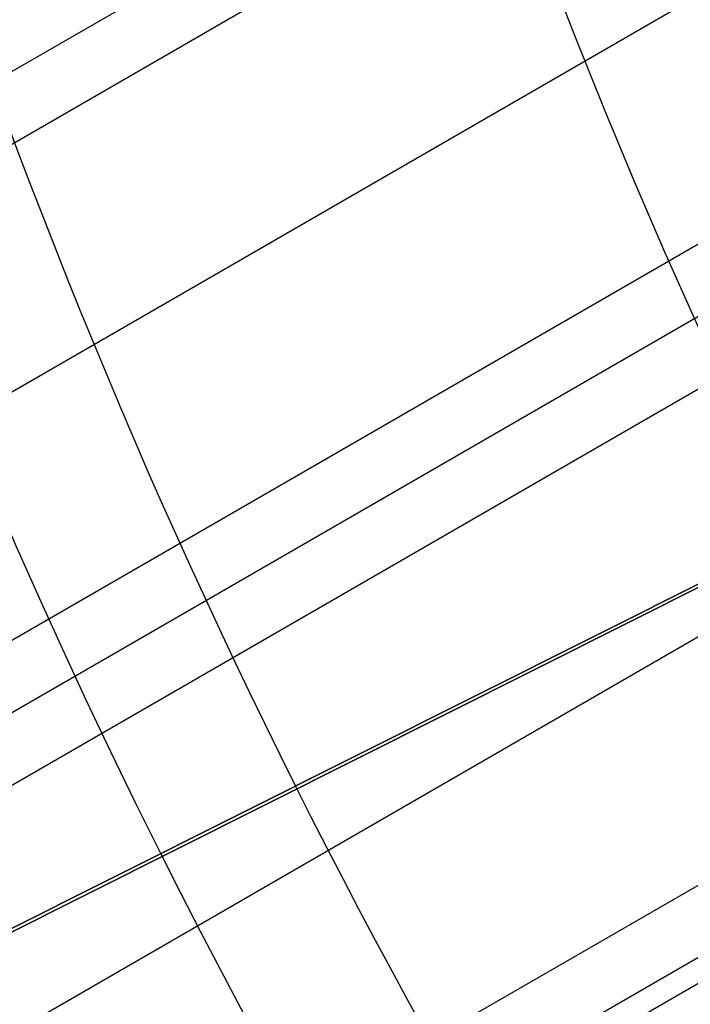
# Model space of a CAD drawing. Extents: x 19329 to 20306, y -2029 to -1182.
# Tile 6 of 66: x 19741 to 19749, y -1751 to -1739. Entities that reach past the tile are written whole.
import ezdxf

# ---------------------------------------------------------------- set-up
doc = ezdxf.new("R2010")
doc.units = 0
doc.layers.get('0').update_dxf_attribs({"linetype": 'CONTINUOUS'})
doc.layers.add('COLOR', color=7, linetype='CONTINUOUS')
doc.layers.add('LUZ', color=7, linetype='CONTINUOUS')

msp = doc.modelspace()

# ---------------------------------------------------------------- linework, layer by layer
for p, q in [((19763.69020919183, -1726.555889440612, 67.82430120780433), (19351.67704885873, -1964.431798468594, 67.82430120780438)), ((19352.06535948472, -1965.10437220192, 67.4013577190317), (19763.89509010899, -1727.334366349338, 67.40135772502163)), ((19764.72764144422, -1729.924546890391, 67.03102446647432), (19353.39507838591, -1967.407512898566, 67.03102446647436)), ((19354.72479729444, -1969.71065360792, 66.66069121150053), (19765.67689361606, -1732.447350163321, 66.66069121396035)), ((19765.96805644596, -1733.176012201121, 66.23774772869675), (19355.11310791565, -1970.383227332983, 66.23774772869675)), ((19355.50141854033, -1971.055801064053, 65.81480424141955), (19766.27070152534, -1733.898044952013, 65.8148042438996)), ((19767.40544599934, -1736.313754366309, 65.44447096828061), (19356.83113751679, -1973.358941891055, 65.44447096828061)), ((19358.16085634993, -1975.662082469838, 65.07413773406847), (19756.94924360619, -1745.421499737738, 65.07413773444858)), ((19757.26292190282, -1746.137162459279, 64.65119424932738), (19358.54916697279, -1976.334656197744, 64.65119424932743)), ((19358.68695384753, -1976.573310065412, 66.39653490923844), (19757.3963321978, -1746.378343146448, 66.39653490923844))]:
    msp.add_line(p, q)
at = {"extrusion": (0.112475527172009, -0.1948133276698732, 0.974370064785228)}
msp.add_lwpolyline([(16271.95022872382, -11021.71690810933), (16271.42915910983, -11022.02169929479), (16270.91003944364, -11022.33134958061), (16270.39293299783, -11022.64584116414), (16269.87790287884, -11022.96515510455), (16269.36501200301, -11023.28927132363), (16268.85432307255, -11023.61816860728), (16268.34589855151, -11023.95182460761), (16267.83980064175, -11024.29021584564), (16267.33609125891, -11024.63331771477), (16266.83483200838, -11024.98110448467), (16266.33608416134, -11025.33354930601), (16265.83990863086, -11025.69062421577), (16265.34636594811, -11026.05230014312), (16264.85551623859, -11026.41854691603), (16264.3674191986, -11026.78933326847), (16263.88213407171, -11027.16462684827), (16263.39971962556, -11027.5443942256), (16262.92023412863, -11027.92860090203), (16262.44373532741, -11028.31721132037), (16261.97028042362, -11028.71018887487), (16261.49992605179, -11029.10749592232), (16261.03272825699, -11029.50909379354), (16260.5687424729, -11029.91494280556), (16260.10802350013, -11030.32500227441), (16259.65062548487, -11030.73923052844), (16259.1966018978, -11031.15758492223), (16258.74600551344, -11031.58002185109), (16258.29888838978, -11032.00649676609), (16257.8553018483, -11032.43696418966), (16257.41529645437, -11032.87137773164), (16256.9789219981, -11033.30969010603), (16256.54622747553, -11033.75185314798), (16256.11726107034, -11034.19781783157), (16255.69207013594, -11034.64753428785), (16255.27070117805, -11035.10095182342), (16254.85319983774, -11035.55801893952), (16254.43961087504, -11036.01868335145), (16254.0299781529, -11036.48289200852), (16253.6243446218, -11036.9505911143), (16253.22275230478, -11037.42172614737), (16252.82524228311, -11037.89624188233), (16252.43185468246, -11038.37408241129), (16252.04262865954, -11038.85519116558), (16251.65760238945, -11039.33951093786), (16251.2768130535, -11039.82698390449), (16250.90029682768, -11040.31755164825), (16250.52808887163, -11040.81115518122), (16250.1602233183, -11041.30773496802), (16249.79673326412, -11041.80723094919), (16249.43765075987, -11042.30958256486), (16249.0830068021, -11042.81472877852), (16248.73283132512, -11043.32260810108), (16248.38715319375, -11043.83315861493), (16248.04600019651, -11044.34631799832), (16247.70939903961, -11044.86202354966), (16247.37737534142, -11045.38021221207), (16247.04995362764, -11045.90082059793), (16246.72715732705, -11046.42378501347), (16246.40900876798, -11046.94904148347), (16246.09552917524, -11047.47652577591), (16245.78673866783, -11048.00617342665), (16245.48265625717, -11048.53791976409), (16245.18329984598, -11049.07169993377), (16244.88868622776, -11049.60744892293), (16244.59883108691, -11050.14510158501), (16244.31374899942, -11050.68459266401), (16244.03345343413, -11051.22585681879), (16243.75795675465, -11051.76882864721), (16243.4872702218, -11052.31344271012), (16243.22140399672, -11052.85963355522), (16242.96036714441, -11053.40733574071), (16242.70416763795, -11053.95648385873), (16242.45281236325, -11054.50701255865), (16242.20630712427, -11055.05885657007), (16241.96465664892, -11055.61195072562), (16241.72786459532, -11056.16622998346), (16241.49593355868, -11056.72162944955), (16241.26886507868, -11057.27808439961), (16241.04665964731, -11057.83553030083), (16240.8293167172, -11058.39390283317), (16240.61683471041, -11058.95313791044), (16240.40921102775, -11059.51317170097), (16240.20644205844, -11060.07394064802), (16240.00852319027, -11060.63538148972), (16239.81544882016, -11061.19743127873), (16239.62721236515, -11061.76002740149), (16239.44380627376, -11062.32310759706), (16239.26522203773, -11062.88660997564), (16239.09145020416, -11063.45047303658), (16238.92248038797, -11064.0146356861), (16238.75830128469, -11064.57903725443), (16238.59890068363, -11065.14361751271), (16238.44426548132, -11065.70831668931), (16238.29438169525, -11066.27307548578), (16238.1492344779, -11066.83783509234), (16238.00880813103, -11067.40253720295), (16237.87308612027, -11067.96712402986), (16237.74205108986, -11068.53153831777), (16237.61568487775, -11069.09572335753), (16237.49396853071, -11069.6596229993), (16237.3768823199, -11070.22318166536), (16237.26440575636, -11070.78634436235), (16237.15651760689, -11071.3490566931), (16237.05319590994, -11071.91126486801), (16236.95441799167, -11072.4729157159), (16236.86016048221, -11073.03395669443), (16236.77039933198, -11073.59433590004), (16236.68510982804, -11074.15400207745), (16236.60426661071, -11074.71290462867), (16236.52784369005, -11075.27099362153), (16236.45581446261, -11075.82821979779), (16236.38815172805, -11076.38453458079), (16236.32482770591, -11076.93989008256), (16236.26581405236, -11077.49423911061), (16236.21108187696, -11078.04753517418), (16236.16060175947, -11078.59973249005), (16236.11434376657, -11079.150785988), (16236.07227746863, -11079.70065131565), (16236.03437195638, -11080.24928484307), (16236.00059585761, -11080.79664366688), (16235.97091735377, -11081.34268561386), (16235.9453041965, -11081.88736924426), (16235.92372372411, -11082.43065385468), (16235.90614287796, -11082.97249948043), (16235.89252821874, -11083.51286689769), (16235.88284594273, -11084.05171762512), (16235.87706189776, -11084.58901392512), (16235.8751415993, -11085.12471880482)], dxfattribs=at)
at = {"extrusion": (0.1124755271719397, -0.194813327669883, 0.974370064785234)}
msp.add_lwpolyline([(16235.87514160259, -11083.84582885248), (16235.87694081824, -11083.32728793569), (16235.88235946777, -11082.807254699), (16235.89142884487, -11082.28576266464), (16235.90417995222, -11081.76284600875), (16235.92064348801, -11081.23853956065), (16235.94084983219, -11080.71287880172), (16235.96482903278, -11080.1858998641), (16235.99261079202, -11079.65763952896), (16236.02422445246, -11079.1281352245), (16236.05969898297, -11078.5974250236), (16236.0990629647, -11078.06554764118), (16236.142344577, -11077.5325424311), (16236.18957158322, -11076.99844938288), (16236.24077131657, -11076.46330911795), (16236.2959706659, -11075.92716288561), (16236.35519606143, -11075.39005255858), (16236.41847346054, -11074.85202062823), (16236.48582833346, -11074.31311019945), (16236.55728564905, -11073.77336498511), (16236.63286986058, -11073.23282930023), (16236.71260489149, -11072.69154805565), (16236.79651412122, -11072.14956675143), (16236.88462037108, -11071.60693146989), (16236.97694589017, -11071.06368886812), (16237.07351234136, -11070.51988617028), (16237.17434078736, -11069.97557115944), (16237.27945167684, -11069.430792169), (16237.38886483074, -11068.8855980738), (16237.50259942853, -11068.3400382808), (16237.62067399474, -11067.79416271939), (16237.74310638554, -11067.2480218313), (16237.86991377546, -11066.70166656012), (16238.00111264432, -11066.15514834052), (16238.13671876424, -11065.60851908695), (16238.27674718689, -11065.06183118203), (16238.42121223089, -11064.51513746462), (16238.57012746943, -11063.96849121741), (16238.72350571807, -11063.42194615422), (16238.88135902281, -11062.87555640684), (16239.04369864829, -11062.32937651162), (16239.21053506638, -11061.78346139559), (16239.38187794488, -11061.23786636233), (16239.55773613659, -11060.69264707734), (16239.73811766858, -11060.14785955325), (16239.9230297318, -11059.60356013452), (16240.11247867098, -11059.05980548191), (16240.3064699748, -11058.51665255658), (16240.50500826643, -11057.97415860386), (16240.70809729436, -11057.43238113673), (16240.91573992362, -11056.89137791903), (16241.1279381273, -11056.35120694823), (16241.34469297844, -11055.81192643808), (16241.56600464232, -11055.27359480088), (16241.79187236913, -11054.73627062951), (16242.02229448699, -11054.20001267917), (16242.25726839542, -11053.6648798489), (16242.49679055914, -11053.13093116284), (16242.74085650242, -11052.59822575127), (16242.9894608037, -11052.06682283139), (16243.24259709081, -11051.53678168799), (16243.50025803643, -11051.00816165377), (16243.76243535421, -11050.48102208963), (16244.02911979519, -11049.95542236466), (16244.30030114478, -11049.43142183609), (16244.57596822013, -11048.90907982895), (16244.85610886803, -11048.38845561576), (16245.14070996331, -11047.86960839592), (16245.42975740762, -11047.35259727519), (16245.72323612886, -11046.83748124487), (16246.02113008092, -11046.32431916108), (16246.32342224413, -11045.81316972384), (16246.63009462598, -11045.30409145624), (16246.94112826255, -11044.79714268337), (16247.25650322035, -11044.29238151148), (16247.57619859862, -11043.78986580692), (16247.90019253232, -11043.28965317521), (16248.22846219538, -11042.79180094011), (16248.56098380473, -11042.29636612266), (16248.8977326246, -11041.80340542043), (16249.23868297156, -11041.31297518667), (16249.58380821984, -11040.82513140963), (16249.93308080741, -11040.33992969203), (16250.28647224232, -11039.85742523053), (16250.64395310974, -11039.37767279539), (16251.00549307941, -11038.90072671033), (16251.37106091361, -11038.42664083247), (16251.74062447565, -11037.95546853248), (16252.11415073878, -11037.48726267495), (16252.4916057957, -11037.02207559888), (16252.87295486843, -11036.55995909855), (16253.25816231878, -11036.10096440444), (16253.64719165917, -11035.64514216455), (16254.040005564, -11035.19254242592), (16254.43656588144, -11034.74321461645), (16254.83683364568, -11034.29720752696), (16255.24076908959, -11033.85456929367), (16255.64833165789, -11033.41534738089), (16256.05948002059, -11032.97958856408), (16256.47417208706, -11032.54733891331), (16256.89236502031, -11032.118643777), (16257.31401525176, -11031.69354776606), (16257.73907849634, -11031.27209473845), (16258.16750976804, -11030.85432778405), (16258.59926339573, -11030.44028921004), (16259.0342930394, -11030.03002052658), (16259.47255170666, -11029.62356243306), (16259.91399176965, -11029.22095480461), (16260.35856498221, -11028.82223667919), (16260.80622249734, -11028.42744624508), (16261.25691488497, -11028.03662082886), (16261.71059215, -11027.64979688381), (16262.16720375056, -11027.26700997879), (16262.62669861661, -11026.88829478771), (16263.08902516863, -11026.51368507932), (16263.55413133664, -11026.14321370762), (16264.02196457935, -11025.77691260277), (16264.49247190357, -11025.41481276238), (16264.96559988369, -11025.05694424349), (16265.44129468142, -11024.70333615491), (16265.91950206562, -11024.3540166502), (16266.40016743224, -11024.00901292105), (16266.88323582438, -11023.66835119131), (16267.36865195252, -11023.3320567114), (16267.85636021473, -11023.00015375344), (16268.34630471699, -11022.67266560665), (16268.83842929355, -11022.34961457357), (16269.33267752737, -11022.03102196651), (16269.82899277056, -11021.71690810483)], dxfattribs=at)
at = {"extrusion": (0.1124755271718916, -0.1948133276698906, 0.974370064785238)}
msp.add_lwpolyline([(16233.57514160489, -11085.12471879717), (16233.5769343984, -11084.5987802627), (16233.58233334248, -11084.07135407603), (16233.59136908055, -11083.54247303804), (16233.6040719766, -11083.01217057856), (16233.62047210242, -11082.48048075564), (16233.64059922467, -11081.94743825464), (16233.66448279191, -11081.41307838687), (16233.69215192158, -11080.87743708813), (16233.72363538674, -11080.34055091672), (16233.75896160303, -11079.80245705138), (16233.79815861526, -11079.26319328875), (16233.84125408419, -11078.72279804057), (16233.88827527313, -11078.18131033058), (16233.93924903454, -11077.6387697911), (16233.99420179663, -11077.0952166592), (16234.05315954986, -11076.55069177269), (16234.11614783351, -11076.0052365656), (16234.18319172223, -11075.45889306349), (16234.25431581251, -11074.91170387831), (16234.32954420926, -11074.36371220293), (16234.40890051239, -11073.81496180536), (16234.49240780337, -11073.26549702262), (16234.58008863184, -11072.71536275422), (16234.67196500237, -11072.16460445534), (16234.76805836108, -11071.61326812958), (16234.86838958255, -11071.06140032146), (16234.97297895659, -11070.50904810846), (16235.08184617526, -11069.9562590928), (16235.19501031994, -11069.40308139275), (16235.31248984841, -11068.8495636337), (16235.43430258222, -11068.29575493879), (16235.560465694, -11067.74170491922), (16235.69099569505, -11067.18746366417), (16235.82590842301, -11066.63308173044), (16235.96521902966, -11066.07861013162), (16236.10894196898, -11065.52410032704), (16236.25709098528, -11064.96960421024), (16236.40967910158, -11064.41517409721), (16236.56671860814, -11063.86086271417), (16236.7282210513, -11063.30672318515), (16236.8941972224, -11062.75280901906), (16237.06465714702, -11062.1991740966), (16237.23961007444, -11061.64587265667), (16237.41906446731, -11061.09295928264), (16237.60302799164, -11060.5404888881), (16237.79150750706, -11059.98851670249), (16237.98450905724, -11059.43709825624), (16238.18203786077, -11058.88628936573), (16238.38409830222, -11058.33614611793), (16238.59069392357, -11057.78672485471), (16238.80182741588, -11057.23808215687), (16239.01750061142, -11056.69027482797), (16239.237714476, -11056.14335987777), (16239.46246910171, -11055.59739450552), (16239.69176370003, -11055.05243608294), (16239.92559659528, -11054.50854213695), (16240.16396521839, -11053.9657703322), (16240.40686610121, -11053.42417845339), (16240.65429487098, -11052.88382438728), (16240.90624624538, -11052.3447661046), (16241.16271402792, -11051.80706164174), (16241.42369110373, -11051.27076908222), (16241.68916943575, -11050.735946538), (16241.95914006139, -11050.20265213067), (16242.2335930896, -11049.67094397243), (16242.51251769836, -11049.14088014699), (16242.79590213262, -11048.61251869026), (16243.0837337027, -11048.08591757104), (16243.37599878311, -11047.56113467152), (16243.67268281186, -11047.03822776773), (16243.9737702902, -11046.51725450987), (16244.27924478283, -11045.99827240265), (16244.5890889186, -11045.48133878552), (16244.90328439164, -11044.96651081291), (16245.22181196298, -11044.45384543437), (16245.54465146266, -11043.94339937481), (16245.87178179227, -11043.43522911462), (16246.20318092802, -11042.92939086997), (16246.53882592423, -11042.42594057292), (16246.87869291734, -11041.92493385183), (16247.2227571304, -11041.42642601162), (16247.57099287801, -11040.93047201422), (16247.92337357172, -11040.43712645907), (16248.27987172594, -11039.94644356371), (16248.64045896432, -11039.45847714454), (16249.0051060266, -11038.97328059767), (16249.37378277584, -11038.49090687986), (16249.7464582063, -11038.01140848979), (16250.12310045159, -11037.53483744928), (16250.50367679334, -11037.06124528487), (16250.88815367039, -11036.59068300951), (16251.27649668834, -11036.12320110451), (16251.66867062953, -11035.65884950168), (16252.06463946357, -11035.19767756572), (16252.46436635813, -11034.73973407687), (16252.86781369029, -11034.28506721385), (16253.27494305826, -11033.83372453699), (16253.68571529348, -11033.38575297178), (16254.10009047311, -11032.94119879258), (16254.51802793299, -11032.50010760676), (16254.93948628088, -11032.0625243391), (16255.36442341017, -11031.62849321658), (16255.79279651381, -11031.1980577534), (16256.2245620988, -11030.77126073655), (16256.65967600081, -11030.34814421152), (16257.09809339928, -11029.92874946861), (16257.53976883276, -11029.51311702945), (16257.98465621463, -11029.10128663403), (16258.43270884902, -11028.69329722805), (16258.88387944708, -11028.28918695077), (16259.33812014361, -11027.88899312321), (16259.79538251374, -11027.49275223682), (16260.25561759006, -11027.10049994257), (16260.71877587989, -11026.71227104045), (16261.1848073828, -11026.32809946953), (16261.65366160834, -11025.94801829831), (16262.12528759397, -11025.57205971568), (16262.59963392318, -11025.20025502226), (16263.07664874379, -11024.83263462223), (16263.55627978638, -11024.46922801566), (16264.0384743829, -11024.11006379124), (16264.5231794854, -11023.75516961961), (16265.01034168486, -11023.40457224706), (16265.49990723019, -11023.0582974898), (16265.99182204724, -11022.71637022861), (16266.48603175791, -11022.37881440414), (16266.98248169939, -11022.04565301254), (16267.48111694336, -11021.71690810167)], dxfattribs=at)
at = {"extrusion": (0.11247552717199, -0.1948133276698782, 0.9743700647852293)}
msp.add_lwpolyline([(16265.5891828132, -11021.71690810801), (16265.11376798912, -11022.05202577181), (16264.64060452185, -11022.39121705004), (16264.16974156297, -11022.7344585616), (16263.70122796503, -11023.08172610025), (16263.23511226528, -11023.43299463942), (16262.77144266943, -11023.78823833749), (16262.3102670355, -11024.14743054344), (16261.85163285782, -11024.51054380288), (16261.3955872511, -11024.87754986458), (16260.94217693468, -11025.24841968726), (16260.49144821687, -11025.62312344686), (16260.04344697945, -11026.00163054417), (16259.59821866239, -11026.38390961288), (16259.15580824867, -11026.76992852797), (16258.71626024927, -11027.15965441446), (16258.27961868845, -11027.55305365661), (16257.84592708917, -11027.95009190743), (16257.41522845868, -11028.35073409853), (16256.98756527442, -11028.75494445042), (16256.5629794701, -11029.16268648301), (16256.14151242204, -11029.57392302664), (16255.72320493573, -11029.98861623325), (16255.30809723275, -11030.40672758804), (16254.89622893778, -11030.82821792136), (16254.4876390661, -11031.25304742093), (16254.08236601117, -11031.68117564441), (16253.68044753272, -11032.11256153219), (16253.28192074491, -11032.54716342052), (16252.88682210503, -11032.98493905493), (16252.49518740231, -11033.42584560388), (16252.10705174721, -11033.86983967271), (16251.72244956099, -11034.31687731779), (16251.34141456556, -11034.76691406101), (16250.96397977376, -11035.21990490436), (16250.59017747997, -11035.67580434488), (16250.22003925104, -11036.13456638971), (16249.85359591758, -11036.59614457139), (16249.49087756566, -11037.0604919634), (16249.13191352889, -11037.52756119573), (16248.77673238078, -11037.9973044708), (16248.4253619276, -11038.46967357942), (16248.07782920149, -11038.94461991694), (16247.73416045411, -11039.42209449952), (16247.39438115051, -11039.90204798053), (16247.05851596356, -11040.38443066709), (16246.72658876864, -11040.86919253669), (16246.39862263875, -11041.35628325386), (16246.07463984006, -11041.84565218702), (16245.75466182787, -11042.33724842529), (16245.43870924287, -11042.83102079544), (16245.12680190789, -11043.32691787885), (16244.81895882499, -11043.82488802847), (16244.51519817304, -11044.32487938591), (16244.21553730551, -11044.8268398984), (16243.91999274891, -11045.33071733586), (16243.62858020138, -11045.83645930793), (16243.34131453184, -11046.34401328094), (16243.05820977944, -11046.85332659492), (16242.77927915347, -11047.36434648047), (16242.50453503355, -11047.87702007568), (16242.23398897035, -11048.39129444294), (16241.96765168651, -11048.90711658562), (16241.70553307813, -11049.42443346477), (16241.44764221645, -11049.94319201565), (16241.19398735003, -11050.46333916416), (16240.94457590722, -11050.98482184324), (16240.69941449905, -11051.50758700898), (16240.45850892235, -11052.03158165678), (16240.22186416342, -11052.55675283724), (16239.98948440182, -11053.08304767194), (16239.76137301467, -11053.61041336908), (16239.53753258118, -11054.13879723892), (16239.31796488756, -11054.66814670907), (16239.10267093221, -11055.19840933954), (16238.89165093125, -11055.72953283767), (16238.68490432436, -11056.26146507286), (16238.48242978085, -11056.79415409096), (16238.28422520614, -11057.32754812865), (16238.09028774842, -11057.86159562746), (16237.90061380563, -11058.39624524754), (16237.71519903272, -11058.93144588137), (16237.53403834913, -11059.467146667), (16237.35712594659, -11060.00329700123), (16237.18445529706, -11060.53984655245), (16237.01601916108, -11061.07674527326), (16236.85180959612, -11061.61394341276), (16236.69181796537, -11062.1513915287), (16236.53603494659, -11062.68904049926), (16236.38445054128, -11063.22684153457), (16236.23705408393, -11063.76474618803), (16236.09383425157, -11064.30270636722), (16235.95477907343, -11064.84067434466), (16235.8198759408, -11065.37860276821), (16235.68911161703, -11065.91644467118), (16235.56247224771, -11066.45415348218), (16235.439943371, -11066.99168303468), (16235.32150992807, -11067.52898757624), (16235.20715627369, -11068.06602177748), (16235.09686618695, -11068.60274074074), (16234.99062288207, -11069.13910000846), (16234.88840901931, -11069.67505557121), (16234.79020671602, -11070.21056387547), (16234.69599755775, -11070.74558183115), (16234.60576260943, -11071.28006681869), (16234.51948242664, -11071.81397669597), (16234.43713706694, -11072.3472698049), (16234.35870610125, -11072.87990497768), (16234.28416862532, -11073.41184154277), (16234.21350327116, -11073.94303933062), (16234.14668821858, -11074.47345867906), (16234.08370120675, -11075.00306043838), (16234.02451954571, -11075.53180597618), (16233.96912012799, -11076.05965718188), (16233.91747944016, -11076.58657647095), (16233.86957357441, -11077.11252678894), (16233.82537824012, -11077.63747161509), (16233.78486877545, -11078.16137496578), (16233.7480201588, -11078.68420139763), (16233.71480702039, -11079.2059160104), (16233.68520365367, -11079.72648444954), (16233.6591840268, -11080.24587290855), (16233.63672179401, -11080.76404813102), (16233.61779030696, -11081.28097741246), (16233.60236262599, -11081.79662860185), (16233.59041153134, -11082.31097010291), (16233.58190953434, -11082.82397087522), (16233.57682888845, -11083.335600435), (16233.57514160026, -11083.84582885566)], dxfattribs=at)
at = {"extrusion": (0, 0, -1)}
for centre, radius, start, end in [((-19817.78530688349, -1711.7758502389, -89.37470231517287), 70.9424557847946, 329.9999999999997, 149.9999999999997), ((-19817.78530688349, -1711.7758502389, -46.50000292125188), 70.9424557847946, 329.9999999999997, 149.9999999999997), ((-19817.78530688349, -1711.7758502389, -259.6250029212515), 65.00000000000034, 330.0000000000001, 150.0000000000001)]:
    msp.add_arc(centre, radius, start, end, dxfattribs=at)
for centre, radius, start, end in [((19817.78530688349, -1711.7758502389, 89.37470231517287), 73.2424557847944, 30.00000000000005, 210.0000000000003), ((19817.78530692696, -1711.775850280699, 88.63012703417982), 71.44457953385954, 30.00000004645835, 209.9999999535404), ((19817.78530688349, -1711.7758502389, 89.05580518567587), 71.21139006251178, 29.99999999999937, 209.9999999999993)]:
    msp.add_arc(centre, radius, start, end)
at = {"layer": 'COLOR'}
for p, q in [((19763.16884555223, -1739.147724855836, 26.2000005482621), (19684.57779032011, -1778.534804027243, -11.26917579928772)), ((19681.54521962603, -1780.054622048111, -10.54089386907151), (19750.73454705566, -1745.379358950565, 22.44590218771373))]:
    msp.add_line(p, q, dxfattribs=at)
at = {"layer": 'COLOR', "extrusion": (0, 0, -1)}
for centre, radius, start, end in [((-19817.78531401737, -1711.775867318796, 10.54089386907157), 152.392098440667, 333.3815781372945, 153.3815781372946), ((-19817.78531401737, -1711.775867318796, -18.68835025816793), 83.81579491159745, 333.3815781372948, 153.3815781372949), ((-19817.78531401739, -1711.775867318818, -26.2000005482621), 61.09154780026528, 333.3815781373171, 153.3815781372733), ((-19817.78531401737, -1711.775867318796, 10.54089386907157), 152.3920984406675, 153.3815781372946, 333.3815781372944), ((-19817.78531401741, -1711.77586731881, -22.44590218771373), 75.0000000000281, 333.3815781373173, 63.38157813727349), ((-19817.78531401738, -1711.775867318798, -43.50000292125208), 74.99999999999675, 243.3815781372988, 63.38157813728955), ((-19817.78531401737, -1711.775867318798, -32.97295255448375), 75.00000000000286, 243.3815781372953, 63.38157813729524), ((-19817.78531401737, -1711.775867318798, -33.39918206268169), 73.00000000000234, 243.3815781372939, 63.38157813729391), ((-19817.78531401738, -1711.775867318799, -43.50000292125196), 72.99999999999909, 243.3815781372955, 63.38157813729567), ((-19817.78531401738, -1711.775867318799, -43.50000292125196), 72.99999999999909, 243.3815781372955, 63.38157813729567), ((-19817.78531401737, -1711.775867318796, -18.68835025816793), 83.81579491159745, 153.3815781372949, 333.3815781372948), ((-19817.78531401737, -1711.775867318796, -17.30945272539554), 81.95014076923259, 333.381578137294, 352.6180923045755), ((-19817.78531401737, -1711.775867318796, -17.30945272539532), 81.95014076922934, 314.1450398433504, 333.3815781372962)]:
    msp.add_arc(centre, radius, start, end, dxfattribs=at)
at = {"layer": 'COLOR'}
for centre, radius, start, end in [((19817.78531401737, -1711.775867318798, -35.79999945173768), 153, 26.61842186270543, 206.618421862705), ((19817.78531401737, -1711.775867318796, -11.46081713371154), 152.9999999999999, 26.61842186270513, 206.6184218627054), ((19817.78531401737, -1711.775867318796, -23.63040829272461), 153.0000000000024, 26.61842186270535, 206.6184218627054), ((19817.78531401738, -1711.775867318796, -10.90949982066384), 152.8342956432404, 26.61842186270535, 206.6184218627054), ((19817.78531401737, -1711.775867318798, -35.79999945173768), 150, 26.61842186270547, 206.618421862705), ((19817.78531401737, -1711.775867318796, -11.46081713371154), 153, 206.6184218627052, 26.6184218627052), ((19817.78531401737, -1711.775867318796, -35.79999945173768), 153, 206.6184218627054, 26.61842186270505), ((19817.78531401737, -1711.775867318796, -23.63040829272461), 152.9999999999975, 206.6184218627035, 26.61842186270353), ((19817.78531401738, -1711.775867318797, -10.90949982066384), 152.8342956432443, 206.6184218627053, 26.61842186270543), ((19817.78531401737, -1711.775867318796, -35.79999945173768), 150, 206.6184218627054, 26.61842186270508), ((19817.78531401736, -1711.7758673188, 23.29836120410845), 72.9999999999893, 163.2050881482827, 205.0266806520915)]:
    msp.add_arc(centre, radius, start, end, dxfattribs=at)
at = {"layer": 'LUZ'}
for p, q in [((19683.89319719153, -1778.954294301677, -31.04999945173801), (19951.67743084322, -1644.597440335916, -31.04999945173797)), ((19951.67743084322, -1644.597440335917, -32.54999945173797), (19683.89319719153, -1778.954294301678, -32.549999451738))]:
    msp.add_line(p, q, dxfattribs=at)

doc.saveas('drawing.dxf')
